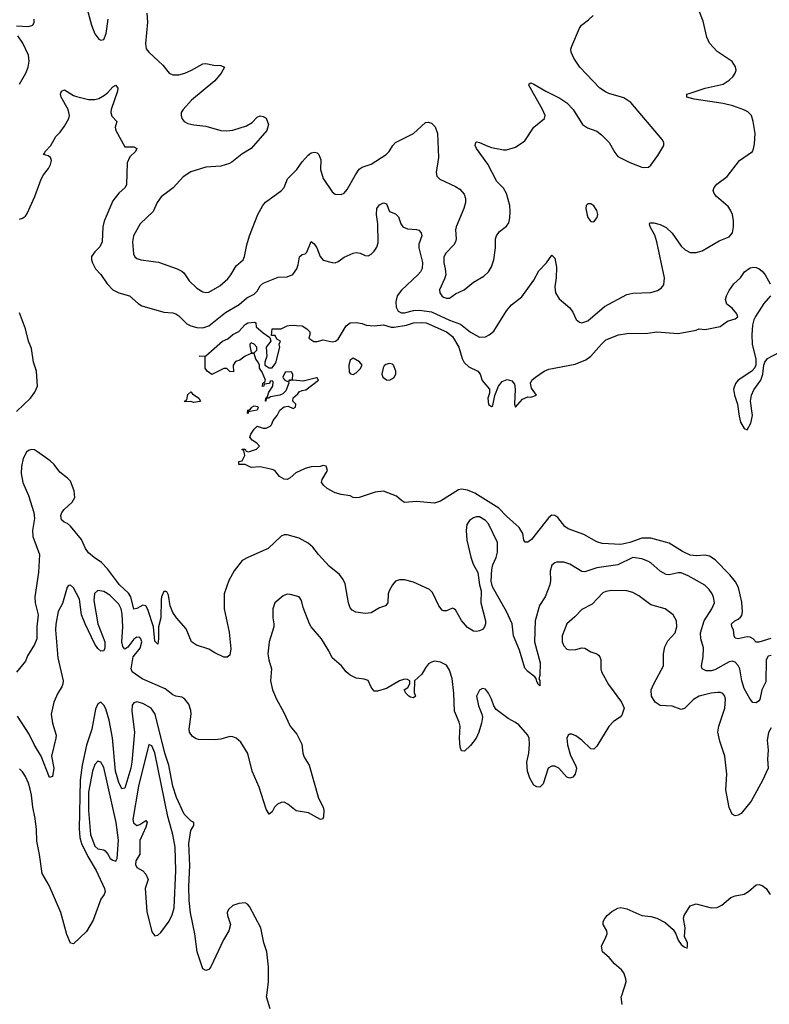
# Model space of a CAD drawing. Header units: inches. Extents: x 2134017 to 2292458, y 756222 to 916513.
# Tile 121 of 256: x 2183191 to 2188177, y 839941 to 846486. Entities that reach past the tile are written whole.
import ezdxf

# ---------------------------------------------------------------- set-up
doc = ezdxf.new("R2010")
doc.units = ezdxf.units.IN
doc.header["$MEASUREMENT"] = 0
doc.layers.add('C1883', color=7, linetype='Continuous')
doc.layers.add('C1884', color=7, linetype='Continuous')

msp = doc.modelspace()

# ---------------------------------------------------------------- linework, layer by layer
at = {"layer": 'C1883', "color": 5}
for points, elevation in [([(2184858, 839910), (2184833.1, 839990), (2184834.4, 840000)], 320), ([(2187198.7, 839938.7), (2187192.3, 839990), (2187195.4, 840000)], 280)]:
    msp.add_lwpolyline(points, dxfattribs=dict(at, elevation=elevation))
at = {"layer": 'C1884', "color": 5}
for points, elevation in [([(2183190, 845159.6), (2183210, 845165.7), (2183230, 845179.3), (2183241.4, 845198.6), (2183292.3, 845310), (2183333.8, 845426.2), (2183350, 845455.5), (2183383.5, 845496.5), (2183396.2, 845523.8), (2183402.3, 845550), (2183395.6, 845570), (2183380.4, 845580.4), (2183348.7, 845590), (2183358.8, 845601.2), (2183360.5, 845610), (2183398, 845650), (2183431.5, 845708.5), (2183461.1, 845738.9), (2183490, 845778), (2183518.5, 845830), (2183521.5, 845850), (2183513.3, 845890), (2183467.8, 845970), (2183463.5, 845990), (2183469.8, 846010.2), (2183490, 846018.9), (2183550, 845982.6), (2183570, 845975.2), (2183650, 845955.8), (2183690, 845956.5), (2183716.8, 845963.2), (2183755.9, 845984.1), (2183778.3, 846001.7), (2183810, 846038.7), (2183830.4, 846050.4), (2183843.1, 846030), (2183842.3, 846010), (2183800.8, 845890), (2183798.3, 845870), (2183804.7, 845844.7), (2183837.3, 845810), (2183827.4, 845772.6), (2183830.4, 845750), (2183890, 845641), (2183950, 845640.7), (2183971, 845630), (2183962, 845610), (2183924.7, 845575.3), (2183906, 845534), (2183902.4, 845390), (2183892.4, 845370), (2183850, 845333.3), (2183810, 845282.9), (2183753.8, 845146.2), (2183744.5, 845110), (2183740.2, 845010), (2183724.2, 844975.8), (2183690, 844942.9), (2183670, 844912.7), (2183668.7, 844890), (2183675.3, 844870), (2183696.5, 844830), (2183731.6, 844791.6), (2183772.4, 844730), (2183810.3, 844690), (2183850, 844671), (2183922.4, 844650), (2183978.7, 844598.7), (2184003.4, 844583.4), (2184150, 844540.9), (2184210, 844536.5), (2184230, 844530.2), (2184250, 844516.5), (2184303.6, 844463.6), (2184330.1, 844450.1), (2184370, 844438.8), (2184410, 844437.3), (2184450, 844451.6), (2184561, 844539), (2184650, 844592.7), (2184702.8, 844637.2), (2184750, 844660.9), (2184770, 844681.3), (2184790, 844716.2), (2184810, 844735.1), (2184910, 844773.8), (2184970, 844777.7), (2185007.6, 844792.4), (2185035.1, 844830), (2185044, 844856), (2185051.8, 844910), (2185070, 844924.9), (2185090, 844928.8), (2185100.1, 844939.9), (2185130, 845010.5), (2185150, 844997), (2185167.9, 844970), (2185190, 844912.4), (2185210, 844887), (2185270, 844872.4), (2185290, 844870.3), (2185310, 844878.7), (2185350, 844906.3), (2185410, 844934.3), (2185430, 844938.9), (2185454.9, 844934.9), (2185490, 844919.3), (2185510, 844917.1), (2185530, 844928), (2185550, 844947.7), (2185566.6, 844973.4), (2185576.3, 845003.7), (2185572.8, 845130), (2185563.5, 845190), (2185566.9, 845230), (2185583.9, 845256.1), (2185610, 845268), (2185630, 845261), (2185650.6, 845210.6), (2185690, 845194.8), (2185710, 845176), (2185726.4, 845130), (2185740.5, 845110), (2185770, 845095.3), (2185830, 845092), (2185846.7, 845086.7), (2185861.6, 845070), (2185866.7, 845050), (2185846.2, 844993.8), (2185845, 844970), (2185870.9, 844870.9), (2185867.8, 844832.2), (2185856.2, 844810), (2185838.6, 844790), (2185730, 844688.2), (2185701.9, 844650), (2185692.1, 844610), (2185695.4, 844575.4), (2185709.4, 844549.4), (2185730, 844538.1), (2185750, 844537.6), (2185810, 844552.1), (2185850, 844556), (2185930, 844543.9), (2186050, 844487.7), (2186122.9, 844462.9), (2186190, 844408.5), (2186250, 844374.9), (2186290, 844378.4), (2186312.7, 844390), (2186343.8, 844416.2), (2186428.3, 844550), (2186461.6, 844590), (2186530, 844643), (2186610, 844754.9), (2186643.5, 844816.5), (2186694, 844870), (2186730, 844921), (2186750, 844901), (2186761.2, 844841.2), (2186759.6, 844770), (2186750.4, 844710), (2186755.5, 844670), (2186778.8, 844630), (2186850.4, 844570.4), (2186870, 844541), (2186892.3, 844492.3), (2186914.6, 844474.6), (2186930, 844470.5), (2186970, 844483.1), (2187081.5, 844578.5), (2187230, 844659.6), (2187270, 844669.1), (2187390, 844671.8), (2187434.3, 844685.7), (2187458.7, 844701.3), (2187475.9, 844724.1), (2187479.8, 844770), (2187429.1, 845009.1), (2187414.6, 845054.6), (2187385.1, 845110), (2187379.3, 845130), (2187383.3, 845136.7), (2187410, 845136.4), (2187450, 845124.4), (2187490, 845103.8), (2187530, 845068), (2187590, 844981.3), (2187616.4, 844956.4), (2187650, 844937.6), (2187690, 844937.6), (2187730, 844948.7), (2187844.4, 845015.6), (2187910, 845043.1), (2187931.4, 845068.6), (2187939.8, 845110), (2187939.8, 845150), (2187931.4, 845191.4), (2187919.8, 845219.8), (2187903.6, 845243.6), (2187825.6, 845310), (2187809.6, 845330), (2187804.5, 845350), (2187809.4, 845370), (2187827.1, 845392.9), (2187896.8, 845443.2), (2187979.6, 845550), (2188064.5, 845610), (2188072.6, 845627.4), (2188078.8, 845661.2), (2188082, 845730), (2188069.7, 845809.7), (2188058, 845850), (2188033.8, 845873.8), (2188007.9, 845887.9), (2187934.5, 845914.5), (2187870, 845928.4), (2187677.4, 845957.4), (2187628, 845970), (2187628.7, 845990), (2187643.8, 845996.2), (2187750, 846030.4), (2187870, 846058.4), (2187910, 846083.8), (2187934.2, 846105.8), (2187949.7, 846130), (2187955.8, 846150), (2187953, 846173), (2187930, 846207.6), (2187830, 846273.6), (2187779.6, 846330), (2187762.4, 846370), (2187736.9, 846476.9), (2187709.3, 846550)], 260), ([(2183630.2, 846590), (2183668.7, 846450), (2183690, 846391), (2183716.8, 846356.8), (2183730, 846350.8), (2183750, 846354.8), (2183766.2, 846393.8), (2183779.1, 846490)], 280), ([(2183170, 846444.2), (2183250, 846441.5), (2183278, 846450), (2183288, 846470), (2183288.5, 846490)], 280), ([(2184037.4, 846530), (2184042, 846470), (2184027.1, 846327.1), (2184033, 846293), (2184050.3, 846270.3), (2184144, 846184), (2184184.9, 846130), (2184210, 846120.5), (2184250, 846120.3), (2184290, 846130.3), (2184335.1, 846150), (2184410, 846193.4), (2184430, 846194.6), (2184483.2, 846183.2), (2184530, 846181.3), (2184553, 846170), (2184531.4, 846130), (2184490, 846079.3), (2184333.4, 845950), (2184279.3, 845890), (2184266, 845870), (2184264.4, 845850), (2184270.4, 845830), (2184286, 845810), (2184310, 845797), (2184350, 845786.3), (2184430, 845778.9), (2184530, 845750.3), (2184570, 845747), (2184610, 845751.8), (2184698.9, 845781.1), (2184737, 845803), (2184770, 845838), (2184790, 845846), (2184810, 845842.8), (2184830, 845831), (2184846, 845790), (2184834, 845750), (2184730.2, 845629.8), (2184668.3, 845591.7), (2184601.4, 845538.6), (2184586.8, 845530), (2184530, 845512.6), (2184430, 845506.3), (2184330, 845475.1), (2184279.3, 845440.7), (2184212, 845368), (2184132.1, 845307.9), (2184105.3, 845270), (2184079.5, 845210), (2183992.4, 845130), (2183948.8, 845050), (2183942.6, 845010), (2183947.9, 844930), (2183956.4, 844910), (2183970, 844897.6), (2183998, 844890), (2184114, 844874), (2184238, 844830), (2184270, 844814), (2184282.3, 844802.3), (2184319, 844750), (2184370, 844700.8), (2184410, 844676.1), (2184430, 844672.4), (2184450, 844675.8), (2184522.5, 844717.5), (2184575.6, 844764.4), (2184596, 844790), (2184630.7, 844849.3), (2184676.9, 844890), (2184687.3, 844912.7), (2184701.3, 844990), (2184720.5, 845050), (2184776, 845190), (2184809.1, 845250.9), (2184826.9, 845273.1), (2184932.6, 845350), (2184949.7, 845370), (2184972.5, 845427.5), (2185034, 845490), (2185070, 845542), (2185110, 845586), (2185130, 845601), (2185150, 845604.7), (2185170, 845602), (2185182, 845590), (2185193.7, 845553.7), (2185193, 845490), (2185210.6, 845430), (2185270, 845342), (2185290, 845326.8), (2185330, 845324), (2185350, 845333.4), (2185370, 845356.3), (2185424.3, 845455.7), (2185450, 845492.9), (2185470, 845506.7), (2185530, 845526), (2185629.6, 845590), (2185649.6, 845610), (2185672.4, 845650), (2185691.3, 845668.7), (2185810, 845730.3), (2185890, 845801.6), (2185910, 845805.5), (2185930, 845799.1), (2185954, 845774), (2185970.3, 845730.3), (2185976.5, 845570), (2185961.3, 845470), (2185965.5, 845445.5), (2185986.6, 845426.6), (2186090, 845378), (2186119.2, 845359.2), (2186147.2, 845327.2), (2186156.5, 845296.5), (2186156, 845270), (2186146.3, 845230), (2186094, 845110), (2186090.2, 845090), (2186094.9, 845030), (2186090.2, 845010), (2186078.9, 844990), (2186025.2, 844934.8), (2186012.6, 844910), (2186011.8, 844870), (2186021.8, 844830), (2186024.7, 844790), (2186017.6, 844762.4), (2185984.2, 844690), (2185985.3, 844670), (2185998, 844650), (2186010, 844640.8), (2186030, 844633.8), (2186050, 844635.2), (2186090, 844663.1), (2186147.6, 844690), (2186210, 844741.3), (2186278.5, 844781.5), (2186310, 844810.4), (2186330, 844843), (2186345, 844890), (2186355.6, 844970), (2186356.3, 845030), (2186361.6, 845050), (2186381.5, 845078.5), (2186430, 845113.4), (2186443.5, 845136.5), (2186451.9, 845168.1), (2186454.5, 845210), (2186450.9, 845250), (2186429.7, 845330), (2186410, 845366.6), (2186365.6, 845410), (2186305.3, 845525.3), (2186229.3, 845630), (2186221.2, 845650), (2186224, 845670), (2186230, 845674), (2186250, 845670.4), (2186304.4, 845644.4), (2186330, 845637.4), (2186410, 845621.1), (2186430, 845621.1), (2186490, 845638.7), (2186550, 845680.3), (2186610, 845770.5), (2186681.2, 845830), (2186685.2, 845850), (2186669.2, 845890), (2186577.2, 846050), (2186580.2, 846059.8), (2186590, 846066), (2186610, 846058), (2186690, 846010.3), (2186783.6, 845963.6), (2186830, 845933), (2186872.7, 845890), (2186934.4, 845790), (2186967.3, 845767.3), (2187030, 845744.6), (2187061.5, 845721.5), (2187111.6, 845670), (2187150, 845603), (2187170, 845577.6), (2187250, 845535.6), (2187330, 845506.7), (2187350, 845503), (2187373.6, 845506.4), (2187390, 845518.8), (2187436.6, 845583.4), (2187474.5, 845650), (2187475.1, 845670), (2187465.1, 845690), (2187255.8, 845935.8), (2187210, 845966.6), (2187110, 845996.3), (2187086.5, 846006.5), (2187050, 846031.6), (2186917.6, 846170), (2186876.2, 846230), (2186859.5, 846270), (2186858, 846290), (2186862.7, 846310), (2186914, 846430), (2186928.7, 846450), (2186975.5, 846484.5), (2187005.6, 846514.4)], 280), ([(2183190, 846057.3), (2183231.8, 846130), (2183247.3, 846170), (2183255.1, 846210), (2183249.7, 846250), (2183212.5, 846330), (2183179.5, 846379.5)], 280), ([(2188186.6, 842373.4), (2188106.9, 842346.9), (2188090, 842347.3), (2188069.5, 842370), (2188050, 842381.1), (2188030, 842383.5), (2187970, 842371.2), (2187950, 842375.1), (2187943.1, 842390), (2187938.9, 842430), (2187927.1, 842450), (2187925.4, 842470), (2187947.3, 842490), (2187970, 842500.2), (2187986.1, 842513.9), (2187993.8, 842526.2), (2187998.8, 842550), (2187994.4, 842614.4), (2187972.3, 842712.3), (2187951.4, 842750), (2187915.2, 842795.2), (2187816.4, 842896.4), (2187780.2, 842920.2), (2187750, 842926.3), (2187690, 842921.6), (2187650, 842925.8), (2187600.5, 842950), (2187510, 843005.1), (2187390, 843038.3), (2187330, 843038.9), (2187250, 843009.9), (2187190, 842996.5), (2187064.5, 843004.5), (2187030, 843016), (2186944.4, 843064.4), (2186840.3, 843100.3), (2186818, 843118), (2186770, 843176.2), (2186750, 843189.6), (2186730, 843191.8), (2186710, 843176.2), (2186594.4, 843030), (2186570, 843012.7), (2186553.6, 843013.6), (2186545.4, 843025.4), (2186536.9, 843070), (2186514.3, 843110), (2186430, 843185.5), (2186378.9, 843238.9), (2186218.4, 843338.4), (2186170, 843358.9), (2186130, 843364.5), (2186110, 843360.4), (2185990, 843285.6), (2185950, 843272.7), (2185830, 843284), (2185750, 843277.2), (2185730, 843289), (2185698.4, 843318.4), (2185610, 843352.3), (2185555.9, 843344.1), (2185450, 843309.6), (2185427.2, 843307.2), (2185409.6, 843309.6), (2185390, 843321.2), (2185329.3, 843329.3), (2185290, 843341.2), (2185235.3, 843370), (2185214, 843390), (2185199, 843410), (2185200.2, 843419.8), (2185202, 843430), (2185238, 843490), (2185230, 843518), (2185210, 843522), (2185190, 843515.3), (2185130, 843513.2), (2185090, 843502.7), (2185026.9, 843473.1), (2184990, 843440.9), (2184970, 843429.7), (2184950, 843432.3), (2184919, 843450), (2184889, 843489), (2184870, 843495.3), (2184790, 843514), (2184730, 843509.6), (2184690, 843529), (2184648.7, 843530), (2184648, 843550), (2184670, 843554), (2184688, 843590), (2184682, 843622), (2184670, 843626), (2184670, 843631.3), (2184690, 843632), (2184698, 843618), (2184714, 843614), (2184766, 843630), (2184786, 843650), (2184768, 843670), (2184738, 843690), (2184722, 843710), (2184728.7, 843730), (2184750, 843764.7), (2184770, 843784.7), (2184810.7, 843770.7), (2184830, 843770.7), (2184857.2, 843782.8), (2184867, 843793), (2184877.6, 843822.4), (2184904.1, 843855.9), (2184920.9, 843890), (2184950, 843913), (2184976, 843916), (2185010, 843902), (2185026, 843910), (2185028, 843930), (2185008, 843950), (2185010, 843972), (2185042, 843998), (2185050, 844011.3), (2185070, 844022), (2185093.6, 844026.4), (2185178, 844090), (2185170, 844106), (2185166, 844106), (2185076.8, 844083.2), (2185011.1, 844088.9), (2184992, 844088), (2184982, 844082), (2184988.4, 844091.6), (2185006, 844094), (2185007.3, 844127.3), (2185002, 844142), (2184990, 844146), (2184958, 844142), (2184942, 844110), (2184943.6, 844103.6), (2184954, 844090), (2184979.6, 844079.6), (2184982, 844070), (2184961.6, 844018.4), (2184941.6, 843998.4), (2184921, 843990), (2184860.3, 843979.7), (2184849, 843969), (2184831, 843969), (2184829.1, 843949.1), (2184826, 843950), (2184829, 843970), (2184839, 843981), (2184849, 844011), (2184874, 844050), (2184878, 844078), (2184870, 844086), (2184858, 844082), (2184852, 844068), (2184818, 844062), (2184814, 844050), (2184807.3, 844047.3), (2184808, 844070), (2184822, 844078), (2184826, 844090), (2184803.1, 844143.1), (2184786, 844170), (2184786, 844190), (2184778, 844210), (2184762, 844230), (2184750, 844266), (2184730, 844268), (2184690.6, 844249.4), (2184656.3, 844223.7), (2184626, 844214), (2184611.3, 844190), (2184614, 844146), (2184590, 844148), (2184570, 844168), (2184550, 844168), (2184470, 844128), (2184438, 844150), (2184426, 844170), (2184426, 844246), (2184386, 844250), (2184430, 844252), (2184541.2, 844350), (2184574.8, 844365.2), (2184610, 844393.4), (2184647.8, 844412.2), (2184690, 844458.8), (2184708.7, 844470), (2184755.3, 844475.3), (2184762, 844470), (2184764.7, 844444.7), (2184810, 844404.7), (2184854, 844374), (2184862, 844350), (2184831, 844309), (2184836, 844250), (2184822, 844210), (2184822, 844190), (2184850, 844171.3), (2184870, 844172), (2184894, 844206), (2184922, 844310), (2184918, 844330), (2184926, 844350), (2184902, 844362), (2184890, 844386), (2184866, 844386), (2184870, 844432), (2184930, 844430.8), (2184970, 844450.7), (2184995.3, 844455.3), (2185070, 844450.6), (2185102, 844430), (2185122, 844410), (2185122, 844390), (2185114, 844370), (2185147.1, 844347.1), (2185170, 844346), (2185210, 844358), (2185270, 844344.9), (2185291.6, 844348.4), (2185310, 844362.8), (2185362.7, 844450), (2185390, 844470.6), (2185430, 844474), (2185470, 844466.8), (2185495.9, 844455.9), (2185550, 844450.7), (2185610, 844458), (2185662.4, 844442.4), (2185681.1, 844441.1), (2185765, 844455), (2185810.7, 844470.7), (2185866.1, 844473.9), (2185894.9, 844470), (2186030, 844410.1), (2186070, 844380.9), (2186111.6, 844310), (2186134.3, 844234.3), (2186147.8, 844207.8), (2186177.7, 844177.7), (2186238.3, 844150), (2186253.7, 844130), (2186267.5, 844087.5), (2186316.9, 844030), (2186316.7, 844003.3), (2186304.9, 843970), (2186310, 843928), (2186330, 843915.5), (2186337.7, 843922.3), (2186351.4, 843988.6), (2186376, 844050), (2186400, 844080), (2186433.9, 844093.9), (2186465.1, 844085.1), (2186482.9, 844062.9), (2186487.6, 844030), (2186481.6, 843930), (2186490, 843911), (2186536.3, 843963.7), (2186570, 843978.8), (2186590, 843976), (2186628, 843990), (2186596, 844036), (2186589.4, 844069.4), (2186597.6, 844090), (2186621.3, 844110), (2186680.5, 844150), (2186710, 844161.8), (2186884.9, 844195.1), (2186956.1, 844223.9), (2186990, 844248.7), (2187060.5, 844330), (2187090, 844357), (2187174, 844390), (2187230, 844399), (2187370, 844402), (2187430, 844410.6), (2187570, 844399.1), (2187690, 844421), (2187710, 844430.8), (2187750, 844426.8), (2187850, 844447.3), (2187898.6, 844481.4), (2187950, 844498), (2187968, 844510), (2187962, 844530), (2187930, 844568), (2187895.3, 844595.3), (2187886, 844626), (2187893.2, 844650), (2187910, 844684.7), (2187941.2, 844730), (2187985.2, 844770), (2188012.3, 844810), (2188050, 844836.5), (2188070, 844841.7), (2188090, 844838.3), (2188110, 844830.2), (2188130, 844814.9), (2188150.3, 844790), (2188182.4, 844730)], 240), ([(2188184.9, 844650), (2188140, 844600), (2188086.2, 844513.8), (2188074, 844490), (2188065.7, 844454.3), (2188059.7, 844390), (2188062.8, 844330), (2188086.3, 844230), (2188087.2, 844190), (2188077.6, 844170), (2188060.3, 844150), (2187970.3, 844090), (2187953, 844067), (2187939, 844030), (2187946, 843990), (2187966, 843930), (2187976.2, 843850), (2187986, 843810), (2188010, 843768), (2188030, 843760.5), (2188055.2, 843804.8), (2188065.5, 843854.5), (2188052.9, 843950), (2188057.7, 843990), (2188073.7, 844026.3), (2188120.8, 844090), (2188133.5, 844130), (2188139.7, 844190), (2188147.3, 844210), (2188165.8, 844234.2), (2188243.7, 844276.3)], 240), ([(2183170, 843881.5), (2183263.5, 843970), (2183291.7, 844010), (2183308.9, 844050), (2183303, 844150), (2183282.1, 844210), (2183270, 844299.3), (2183249.7, 844350), (2183229.7, 844430), (2183190, 844536.9)], 260), ([(2188190, 842259), (2188170, 842254.6), (2188155.2, 842230), (2188154.7, 842085.3), (2188127.2, 842030), (2188113.7, 841966.3), (2188105.3, 841954.7), (2188090, 841945.1), (2188067.6, 841947.6), (2188050, 841969.5), (2188010, 842038.9), (2187994.6, 842090), (2187979.9, 842170), (2187970, 842193.5), (2187950, 842214.6), (2187930, 842220.7), (2187910, 842218.3), (2187815.6, 842164.4), (2187790, 842156.8), (2187757.3, 842157.3), (2187729.8, 842169.8), (2187726.9, 842190), (2187737.7, 842250), (2187739.8, 842310), (2187720.7, 842370), (2187719.4, 842410), (2187744.4, 842490), (2187795.8, 842570), (2187812, 842610), (2187806.7, 842646.7), (2187796.4, 842670), (2187777.8, 842697.8), (2187747.2, 842727.2), (2187637.4, 842790), (2187590, 842808.2), (2187570, 842809), (2187510, 842795.5), (2187490, 842798.2), (2187450, 842820.9), (2187390, 842874.6), (2187370, 842887.1), (2187330, 842902.2), (2187270, 842910.6), (2187170, 842862.9), (2187030, 842841.4), (2186950, 842816), (2186930, 842817.7), (2186850, 842866.6), (2186810, 842879.6), (2186761.1, 842878.9), (2186750, 842876), (2186730, 842859), (2186720.3, 842819.7), (2186722, 842758), (2186716.4, 842730), (2186685.5, 842650), (2186649.2, 842590.8), (2186618.7, 842490), (2186614.7, 842350), (2186652.3, 842210), (2186650, 842126), (2186643.6, 842103.6), (2186650, 842094), (2186650, 842058), (2186638, 842070), (2186638, 842078), (2186630, 842086), (2186625.4, 842105.4), (2186617.2, 842117.2), (2186570, 842154), (2186550, 842176), (2186515.7, 842295.7), (2186476.5, 842390), (2186465.7, 842470), (2186430, 842551.6), (2186336.1, 842716.1), (2186326.3, 842753.7), (2186330.9, 842830), (2186338, 842862), (2186359.8, 842910), (2186370, 842946.8), (2186369.8, 843010), (2186310, 843134.3), (2186290, 843156.4), (2186250, 843180.4), (2186230, 843180.4), (2186210, 843173.7), (2186183.2, 843156.8), (2186166.3, 843130), (2186160.3, 843090), (2186165.4, 843025.4), (2186192.3, 842912.3), (2186206.7, 842866.7), (2186237.3, 842810), (2186248.5, 842730), (2186260.4, 842690), (2186258.4, 842610), (2186290.3, 842490.3), (2186290.3, 842470), (2186283, 842450), (2186270, 842432.7), (2186250, 842423.7), (2186230, 842419.3), (2186210, 842422), (2186170, 842446), (2186130, 842491.8), (2186090, 842562.7), (2186079, 842570), (2186070, 842574.5), (2186030, 842556.3), (2186010, 842556.9), (2186001.8, 842561.8), (2185978.3, 842590), (2185937.9, 842677.9), (2185918, 842698), (2185810, 842746.9), (2185750, 842762), (2185717.3, 842762.7), (2185690, 842753.2), (2185670.8, 842730), (2185648, 842690), (2185642, 842670), (2185640.7, 842610), (2185624.7, 842590), (2185583.7, 842576.3), (2185530, 842542), (2185490, 842538.7), (2185426.3, 842546.3), (2185401.6, 842561.6), (2185390, 842575.3), (2185378.7, 842610), (2185355.9, 842735.9), (2185343.8, 842763.8), (2185317.8, 842797.8), (2185250, 842853.3), (2185179.1, 842930), (2185140.5, 842980.5), (2185110, 843006), (2185050, 843039.5), (2184970, 843060.9), (2184950, 843060.9), (2184930, 843052.7), (2184844, 842970), (2184708.3, 842911.7), (2184670.4, 842890), (2184618.2, 842821.8), (2184581.5, 842758.5), (2184551.7, 842670), (2184551.6, 842570), (2184585.1, 842414.9), (2184596.7, 842303.3), (2184590, 842262), (2184570.8, 842249.2), (2184550, 842249.2), (2184490, 842277), (2184450, 842302), (2184367.2, 842327.2), (2184334, 842350), (2184297.7, 842437.7), (2184234.3, 842510), (2184210, 842544.5), (2184192.6, 842590), (2184180.8, 842660.8), (2184170, 842682.7), (2184164.1, 842684.1), (2184150, 842685.1), (2184134.7, 842650), (2184131.3, 842630), (2184129.4, 842510), (2184114, 842450), (2184115.3, 842370), (2184110, 842334), (2184090, 842355.1), (2184082.1, 842450), (2184044.6, 842564.6), (2184030, 842589.7), (2184010, 842593.5), (2183970, 842572.4), (2183950, 842567.6), (2183929.5, 842649.5), (2183914.3, 842674.3), (2183854.8, 842730), (2183775.7, 842835.7), (2183736.5, 842876.5), (2183686, 842910), (2183650, 842942), (2183630, 842969.7), (2183601.6, 843030), (2183530, 843119.8), (2183510, 843137.2), (2183486.3, 843146.3), (2183470, 843160.7), (2183465.8, 843190), (2183472.3, 843210), (2183486.1, 843230), (2183540.5, 843279.5), (2183557.2, 843310), (2183554.4, 843354.4), (2183530, 843417.6), (2183510, 843438.9), (2183457.7, 843477.7), (2183419.8, 843530), (2183394.2, 843554.2), (2183310, 843614.2), (2183290, 843626), (2183270, 843629.8), (2183250, 843621.6), (2183237.2, 843610), (2183214.5, 843570), (2183203.3, 843516.7), (2183200.7, 843470), (2183213, 843410), (2183250, 843323.1), (2183284.6, 843210), (2183289.2, 843170), (2183276.8, 843090), (2183279, 843050), (2183323.6, 842930), (2183317.3, 842810), (2183291.6, 842650), (2183295.1, 842610), (2183314.8, 842530), (2183306, 842450), (2183306, 842370), (2183290, 842331.6), (2183243.2, 842256.8), (2183230, 842220.9), (2183170, 842149)], 260), ([(2188190, 841779.5), (2188171.7, 841748.3), (2188163.1, 841696.9), (2188168.9, 841630), (2188164, 841570), (2188170.4, 841510), (2188132.4, 841427.6), (2188055.5, 841290), (2187990.8, 841210), (2187970, 841197.2), (2187950, 841193.2), (2187930, 841204), (2187909.7, 841249.7), (2187887.3, 841367.3), (2187894, 841470), (2187880.3, 841590), (2187849, 841690), (2187835.6, 841750), (2187840.2, 841790), (2187880.5, 841910), (2187886, 841966), (2187880.4, 841990), (2187867, 842007), (2187853.2, 842013.2), (2187834.2, 842014.2), (2187790, 842008.4), (2187710.8, 841989.2), (2187673.3, 841966.7), (2187613.8, 841906.2), (2187590, 841899.8), (2187530, 841922.6), (2187450, 841926.6), (2187416.9, 841950), (2187392.4, 841990), (2187392.1, 842030), (2187408.7, 842070), (2187472.8, 842190), (2187472.4, 842270), (2187482.9, 842317.1), (2187502.4, 842357.6), (2187551.2, 842410), (2187563, 842450), (2187558.7, 842490), (2187538, 842530), (2187484.5, 842570), (2187390, 842596.9), (2187310, 842655.8), (2187270, 842679.1), (2187230, 842688.7), (2187130, 842692.1), (2187090, 842685.3), (2187070, 842676.5), (2186998.9, 842601.1), (2186930, 842566), (2186884.1, 842515.9), (2186830, 842469.5), (2186798.6, 842390), (2186799.2, 842350), (2186810, 842323.1), (2186830, 842302.4), (2186850, 842296.9), (2186890, 842300.2), (2186930, 842310.3), (2186950, 842308.4), (2186990, 842284.4), (2187030.4, 842270.4), (2187041.1, 842261.1), (2187050.5, 842250.5), (2187057.3, 842230), (2187057.3, 842170), (2187062, 842150), (2187106.6, 842066.6), (2187193.4, 841950), (2187210.7, 841909.3), (2187196.8, 841863.2), (2187186, 841850), (2187140.3, 841819.7), (2187110, 841787.3), (2187030, 841655.6), (2187010, 841636.2), (2186990, 841638.4), (2186930, 841695.8), (2186890, 841726.3), (2186863.7, 841736.3), (2186850, 841736.9), (2186839.1, 841730), (2186830.3, 841709.7), (2186834.7, 841665.3), (2186854.1, 841594.1), (2186888.7, 841530), (2186894.9, 841510), (2186886.4, 841470), (2186870, 841449.5), (2186850, 841442.9), (2186830, 841451.5), (2186777.6, 841510), (2186750, 841523.1), (2186730, 841524), (2186707, 841510), (2186673.5, 841406.5), (2186650, 841383.7), (2186630, 841385.2), (2186610, 841397.2), (2186584.4, 841444.4), (2186567.9, 841490), (2186563.4, 841550), (2186578, 841610), (2186582.9, 841670), (2186580.9, 841710), (2186572, 841730), (2186510, 841798.9), (2186490, 841814.7), (2186440.7, 841840.7), (2186360.4, 841900.4), (2186344.4, 841924.4), (2186329.6, 841970), (2186310, 842009.2), (2186290, 842035.1), (2186270, 842039.5), (2186250, 842029.5), (2186230.3, 841990), (2186243.7, 841923.7), (2186265.7, 841870), (2186268.9, 841850), (2186263.1, 841810), (2186246, 841750), (2186227.2, 841710), (2186190, 841660.5), (2186150, 841623.7), (2186130, 841625.2), (2186120.7, 841650), (2186115.8, 841710), (2186120.9, 841790), (2186115.3, 841815.3), (2186083.2, 841890), (2186078, 842010), (2186066.9, 842106.9), (2186050, 842162.4), (2186030, 842194.7), (2185990, 842214.3), (2185950, 842221.3), (2185930, 842215.6), (2185910, 842202.9), (2185890, 842178), (2185865.3, 842134.7), (2185817.3, 842090), (2185814.4, 842014.4), (2185824.7, 841990), (2185810, 841979), (2185790, 841982.7), (2185779, 841990), (2185759, 842010), (2185749.2, 842030), (2185772.7, 842047.3), (2185785.2, 842070), (2185786, 842090), (2185770, 842099.6), (2185750, 842102), (2185718, 842090), (2185630, 842039.6), (2185570, 842021.2), (2185550, 842022), (2185530, 842048.7), (2185510, 842094), (2185482.7, 842102.7), (2185430, 842107.6), (2185390, 842127.8), (2185363.6, 842150), (2185331.6, 842190), (2185270, 842243.6), (2185247.7, 842290), (2185199.3, 842370), (2185129.9, 842449.9), (2185118, 842470), (2185077.8, 842577.8), (2185065.6, 842625.6), (2185050, 842649.4), (2184990, 842665.7), (2184970, 842666.9), (2184943.4, 842656.6), (2184888.5, 842610), (2184874.9, 842570), (2184874.9, 842510), (2184882.4, 842470), (2184881.6, 842450), (2184850.4, 842350), (2184842, 842270), (2184847.7, 842230), (2184865.2, 842170), (2184858.6, 842090), (2184873.4, 842030), (2184898.4, 841970), (2184945.5, 841885.5), (2184989.2, 841790), (2185035.4, 841735.4), (2185068.8, 841670), (2185074.9, 841610), (2185084.4, 841584.4), (2185117.1, 841530), (2185179.5, 841310), (2185210.4, 841250), (2185214.9, 841230), (2185212.8, 841187.2), (2185206.4, 841173.6), (2185191.1, 841168.9), (2185113.2, 841213.2), (2185030, 841227.3), (2184975.1, 841270), (2184950, 841283.6), (2184930, 841282.9), (2184904.9, 841270), (2184886, 841250), (2184870, 841219), (2184850, 841205.2), (2184830, 841237.2), (2184783.9, 841383.9), (2184738.3, 841490), (2184708.8, 841608.8), (2184662.9, 841682.9), (2184630, 841709.6), (2184610, 841719.5), (2184590, 841720.7), (2184530, 841703.5), (2184490, 841698.5), (2184381.5, 841701.5), (2184365.3, 841705.3), (2184340.9, 841720.9), (2184319.7, 841750), (2184317.4, 841770), (2184330.7, 841869.3), (2184330, 841894), (2184315.3, 841935.3), (2184290, 841969.6), (2184270, 841983), (2184230, 841988.2), (2184210, 841997.4), (2184158.3, 842038.3), (2184005.1, 842105.1), (2183939.8, 842150), (2183933.6, 842170), (2183947.1, 842250), (2183991.9, 842308.1), (2184002.9, 842350), (2183997.6, 842370), (2183990, 842378.7), (2183970, 842380.9), (2183950, 842368.6), (2183910, 842315.4), (2183890, 842302.4), (2183878.2, 842318.2), (2183871.1, 842351.1), (2183877.4, 842450), (2183873.4, 842533.4), (2183866, 842570), (2183850, 842600.2), (2183790, 842660.6), (2183750, 842685.8), (2183710, 842691.3), (2183687.8, 842672.2), (2183684.4, 842624.4), (2183711.8, 842470), (2183758, 842350), (2183757.4, 842310), (2183750.1, 842289.9), (2183730, 842288.9), (2183710, 842305.7), (2183690, 842334.6), (2183625.8, 842470), (2183603.2, 842530), (2183590, 842633.7), (2183550, 842708.4), (2183530, 842726.3), (2183516.4, 842723.6), (2183507.2, 842712.8), (2183475.1, 842604.9), (2183447.8, 842552.2), (2183432.4, 842467.6), (2183430.1, 842430), (2183444.7, 842244.7), (2183480.2, 842090), (2183479, 842070), (2183471.1, 842050), (2183444.4, 842010), (2183418.4, 841950), (2183401.3, 841870), (2183409.2, 841810), (2183433.8, 841730), (2183432.6, 841710), (2183402.6, 841590), (2183418.1, 841510), (2183410, 841454.5), (2183390, 841447.8), (2183334.5, 841590), (2183290, 841662.3), (2183255.4, 841735.4), (2183175.7, 841855.7)], 280), ([(2184834.4, 840000), (2184845.6, 840090), (2184847.1, 840190), (2184835.1, 840290), (2184815.1, 840350), (2184794.7, 840450), (2184720.3, 840590), (2184706.9, 840606.9), (2184690, 840615), (2184648.6, 840611.4), (2184610, 840596.8), (2184579.7, 840570), (2184572.3, 840550), (2184572.6, 840530), (2184592.4, 840470), (2184583.1, 840430), (2184546.5, 840370), (2184463.1, 840190), (2184450, 840172), (2184430, 840165.1), (2184410, 840176.2), (2184371.1, 840290), (2184356.6, 840410), (2184328.4, 840548.4), (2184318.9, 840630), (2184317.3, 840722.7), (2184322.6, 840862.6), (2184316.4, 841010), (2184330, 841096), (2184349.3, 841130), (2184349.2, 841149.2), (2184330, 841159.5), (2184284.4, 841204.4), (2184234.9, 841314.9), (2184210.6, 841390.6), (2184184.3, 841530), (2184157.5, 841610), (2184092.9, 841870), (2184064.9, 841910), (2184010, 841940.1), (2183969.7, 841950.3), (2183950, 841944.9), (2183939.6, 841930), (2183936.4, 841890), (2183954, 841750), (2183936.7, 841550), (2183929.5, 841509.5), (2183890, 841377.6), (2183870, 841373.3), (2183850, 841415.1), (2183829.6, 841490), (2183809, 841711), (2183787.4, 841830), (2183763.8, 841903.8), (2183750, 841929), (2183730, 841948.8), (2183710, 841938.2), (2183696.5, 841903.5), (2183671.2, 841768.8), (2183636.1, 841663.9), (2183607.4, 841530), (2183593.8, 841430), (2183586.1, 841106.1), (2183591, 841050), (2183603.1, 841010), (2183644.2, 840924.2), (2183699.3, 840830), (2183755, 840710), (2183760.1, 840690), (2183753.4, 840670), (2183730, 840639.1), (2183680.5, 840499.5), (2183634.7, 840425.3), (2183550, 840342.9), (2183530, 840347), (2183504.6, 840404.6), (2183464, 840550), (2183387.7, 840730), (2183340.2, 840810), (2183323.8, 840936.2), (2183305.7, 841025.7), (2183303.3, 841103.3), (2183294.8, 841174.8), (2183278.5, 841250), (2183269.9, 841330), (2183260.7, 841370), (2183249.9, 841410), (2183230, 841456), (2183210, 841486), (2183190, 841506.6)], 320), ([(2187195.4, 840000), (2187224.2, 840090), (2187223.6, 840110), (2187209.6, 840150), (2187193.6, 840170), (2187147.8, 840210), (2187111.8, 840251.8), (2187067.8, 840290), (2187060.5, 840330), (2187085.3, 840374.7), (2187098.4, 840410), (2187097, 840430), (2187072.7, 840470), (2187072.3, 840490), (2187083.7, 840510), (2187098, 840530), (2187130, 840558), (2187170, 840580.5), (2187190, 840583), (2187230, 840574.4), (2187330, 840531.5), (2187390, 840523.6), (2187430, 840513.1), (2187483.6, 840483.6), (2187538.3, 840438.3), (2187554.8, 840410), (2187570, 840366), (2187590, 840338), (2187610, 840322), (2187630, 840314), (2187634, 840326), (2187632.7, 840350), (2187612.3, 840392.3), (2187617.6, 840450), (2187607.3, 840510), (2187610, 840531), (2187650, 840594.8), (2187690, 840607.7), (2187790, 840581.3), (2187830, 840583.1), (2187860.6, 840599.4), (2187920.9, 840650), (2187950, 840660.9), (2188010, 840672.6), (2188038, 840690), (2188090, 840734.9), (2188110, 840736.9), (2188130, 840731.2), (2188156, 840710), (2188183.6, 840670)], 280)]:
    msp.add_lwpolyline(points, dxfattribs=dict(at, elevation=elevation))
for points, elevation in [([(2186990, 845262), (2186970, 845262), (2186958, 845250), (2186956, 845230), (2186965.5, 845185.5), (2186971, 845170), (2186990, 845144.7), (2187010, 845142), (2187032.7, 845170), (2187036, 845190), (2187030, 845218), (2187010, 845248.7)], 280), ([(2184730, 844338), (2184722, 844330), (2184721, 844319), (2184730, 844274), (2184750, 844272), (2184768, 844290), (2184768, 844310), (2184750, 844328)], 240), ([(2185410, 844236), (2185390, 844222), (2185380.7, 844190), (2185383.5, 844143.5), (2185391.1, 844131.1), (2185410, 844127.3), (2185430, 844138), (2185455.9, 844164.1), (2185469.2, 844190), (2185451.3, 844211.3)], 240), ([(2185650, 844201.3), (2185625.8, 844194.2), (2185614.6, 844185.4), (2185608.3, 844171.7), (2185600.4, 844130), (2185606, 844110), (2185630, 844092.4), (2185650, 844090.4), (2185670, 844101.6), (2185682.7, 844110), (2185692.7, 844130), (2185692, 844150), (2185678.4, 844190), (2185670, 844196.9)], 240), ([(2184350, 843942), (2184330, 843948), (2184290, 843946), (2184288, 843950), (2184302, 843958), (2184310, 843994), (2184330, 844012), (2184339.6, 843999.6), (2184382, 843970), (2184394, 843950), (2184390, 843948)], 240), ([(2184722, 843882), (2184714, 843886), (2184710, 843869.2), (2184706, 843870), (2184709, 843890), (2184724.7, 843895.3), (2184735.3, 843910), (2184750, 843918.8), (2184775.3, 843915.3), (2184778, 843910), (2184770.4, 843889.6)], 240), ([(2184050, 841666.6), (2183981.5, 841390), (2183943.8, 841170), (2183947.8, 841147.8), (2183970, 841130.2), (2183990, 841136.6), (2184030, 841162), (2184038.5, 841150), (2184030, 841117.4), (2183991.3, 841030), (2183990, 840938), (2183964.7, 840895.3), (2183962.4, 840870), (2183970.8, 840850), (2184010, 840827.2), (2184030, 840805.3), (2184046.7, 840770), (2184024.8, 840710), (2184038, 840558), (2184070, 840422.8), (2184090, 840395.5), (2184110, 840399.1), (2184130, 840418.8), (2184186.2, 840493.8), (2184204.4, 840535.6), (2184217.8, 840582.2), (2184230.6, 840829.4), (2184226.2, 840986.2), (2184210.7, 841070), (2184176.6, 841190), (2184090, 841611.3), (2184070, 841659.7)], 340), ([(2183710, 841557), (2183690, 841534.5), (2183676.6, 841490), (2183648.8, 841351.2), (2183649, 841230), (2183661.9, 841070), (2183690, 840992.2), (2183710, 840974), (2183750, 840967.3), (2183760.5, 840960.5), (2183778.5, 840938.5), (2183792, 840910), (2183810, 840898), (2183830, 840892), (2183839, 840910), (2183848.7, 841031.3), (2183832.6, 841150), (2183750, 841514.5), (2183730, 841549.4)], 340)]:
    msp.add_lwpolyline(points, close=True, dxfattribs=dict(at, elevation=elevation))

doc.saveas('drawing.dxf')
